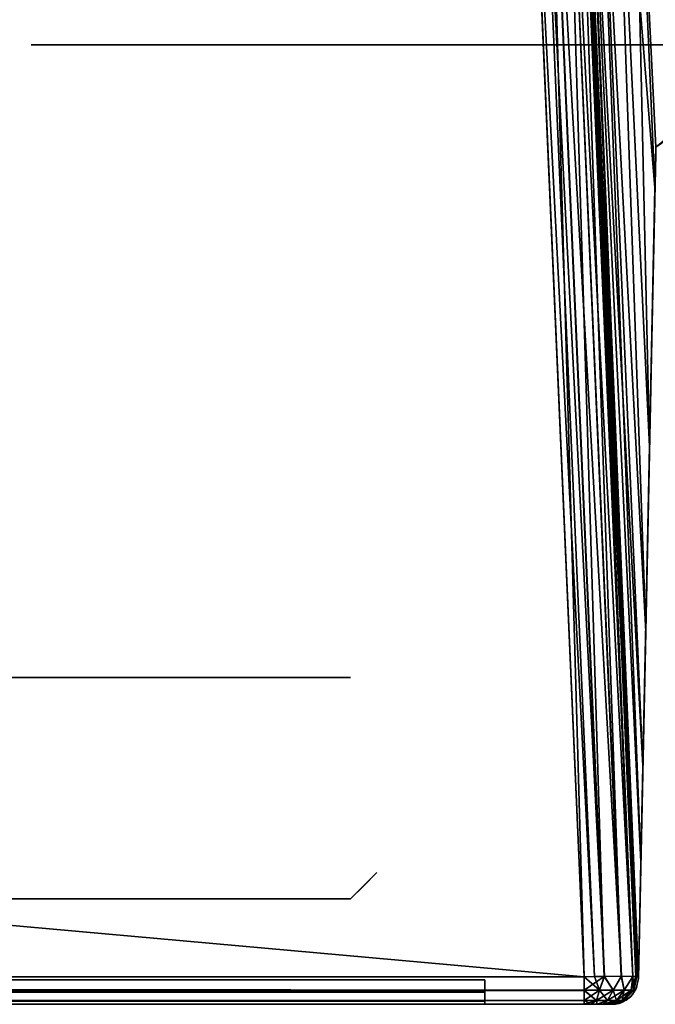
# Model space of a CAD drawing. Header units: millimetres. Extents: x -141 to 250, y -45 to 55.
# Tile 117 of 170: x 129 to 141, y -1 to 18. Entities that reach past the tile are written whole.
import ezdxf

# ---------------------------------------------------------------- set-up
doc = ezdxf.new("R2010")
doc.units = ezdxf.units.MM
doc.header["$LTSCALE"] = 52.148148
for name, color, linetype in [('143', 7, 'CONTINUOUS'), ('147', 7, 'CONTINUOUS'), ('148', 7, 'CONTINUOUS'), ('189', 7, 'CONTINUOUS'), ('190', 7, 'CONTINUOUS'), ('192', 7, 'CONTINUOUS'), ('195', 7, 'CONTINUOUS'), ('196', 7, 'CONTINUOUS'), ('211', 7, 'CONTINUOUS'), ('259', 7, 'CONTINUOUS'), ('260', 7, 'CONTINUOUS'), ('261', 7, 'CONTINUOUS'), ('266', 7, 'CONTINUOUS'), ('267', 7, 'CONTINUOUS'), ('268', 7, 'CONTINUOUS'), ('269', 7, 'CONTINUOUS'), ('270', 7, 'CONTINUOUS'), ('271', 7, 'CONTINUOUS'), ('36', 7, 'CONTINUOUS'), ('43', 7, 'CONTINUOUS'), ('5', 7, 'CONTINUOUS'), ('817', 7, 'CONTINUOUS'), ('818', 7, 'CONTINUOUS'), ('819', 7, 'CONTINUOUS')]:
    doc.layers.add(name, color=color, linetype=linetype)

msp = doc.modelspace()

# ---------------------------------------------------------------- linework, layer by layer
at = {"layer": '143', "linetype": 'Continuous'}
for points in [[(140.211, -1, 140.221), (-140.591, -1, 140.091), (140.228, -1, 140.091), (140.211, -1, 140.221)], [(-140.573, -1, 140.222), (-140.591, -1, 140.091), (140.211, -1, 140.221), (-140.573, -1, 140.222)], [(-140.524, -1, -140.341), (140.228, -1, -140.091), (-140.591, -1, -140.091), (-140.524, -1, -140.341)], [(137.849, -1, -138.847), (-137.849, -1, -138.847), (-140.591, -1, -140.091), (137.849, -1, -138.847)], [(140.228, -1, -140.091), (137.849, -1, -138.847), (-140.591, -1, -140.091), (140.228, -1, -140.091)], [(-140.591, -1, 140.091), (-137.849, -1, 138.847), (140.228, -1, 140.091), (-140.591, -1, 140.091)], [(140.162, -1, 140.341), (-140.573, -1, 140.222), (140.211, -1, 140.221), (140.162, -1, 140.341)], [(-140.523, -1, 140.342), (-140.573, -1, 140.222), (140.162, -1, 140.341), (-140.523, -1, 140.342)], [(-140.342, -1, -140.523), (140.161, -1, -140.342), (-140.524, -1, -140.341), (-140.342, -1, -140.523)], [(140.161, -1, -140.342), (140.211, -1, -140.222), (-140.524, -1, -140.341), (140.161, -1, -140.342)], [(140.211, -1, -140.222), (140.228, -1, -140.091), (-140.524, -1, -140.341), (140.211, -1, -140.222)], [(-140.444, -1, 140.445), (-140.523, -1, 140.342), (140.083, -1, 140.444), (-140.444, -1, 140.445)], [(140.083, -1, 140.444), (-140.523, -1, 140.342), (140.162, -1, 140.341), (140.083, -1, 140.444)], [(139.98, -1, 140.523), (-140.444, -1, 140.445), (140.083, -1, 140.444), (139.98, -1, 140.523)], [(-140.341, -1, 140.524), (-140.444, -1, 140.445), (139.98, -1, 140.523), (-140.341, -1, 140.524)], [(139.978, -1, -140.524), (140.082, -1, -140.445), (-140.342, -1, -140.523), (139.978, -1, -140.524)], [(140.082, -1, -140.445), (140.161, -1, -140.342), (-140.342, -1, -140.523), (140.082, -1, -140.445)], [(-140.091, -1, -140.591), (139.978, -1, -140.524), (-140.342, -1, -140.523), (-140.091, -1, -140.591)], [(139.86, -1, 140.573), (-140.341, -1, 140.524), (139.98, -1, 140.523), (139.86, -1, 140.573)], [(-140.221, -1, 140.574), (-140.341, -1, 140.524), (139.86, -1, 140.573), (-140.221, -1, 140.574)], [(139.729, -1, 140.591), (-140.221, -1, 140.574), (139.86, -1, 140.573), (139.729, -1, 140.591)], [(-140.091, -1, 140.591), (-140.221, -1, 140.574), (139.729, -1, 140.591), (-140.091, -1, 140.591)], [(139.729, -1, -140.591), (139.858, -1, -140.574), (-140.091, -1, -140.591), (139.729, -1, -140.591)], [(139.858, -1, -140.574), (139.978, -1, -140.524), (-140.091, -1, -140.591), (139.858, -1, -140.574)], [(-137.849, -1, 138.847), (137.849, -1, 138.847), (140.228, -1, 140.091), (-137.849, -1, 138.847)], [(138.235, -1, -138.769), (137.849, -1, -138.847), (140.228, -1, -140.091), (138.235, -1, -138.769)], [(137.849, -1, 138.847), (138.23, -1, 138.771), (140.228, -1, 140.091), (137.849, -1, 138.847)], [(138.23, -1, 138.771), (138.553, -1, 138.557), (140.228, -1, 140.091), (138.23, -1, 138.771)], [(138.557, -1, -138.553), (138.235, -1, -138.769), (140.228, -1, -140.091), (138.557, -1, -138.553)], [(138.553, -1, 138.557), (138.769, -1, 138.235), (140.228, -1, 140.091), (138.553, -1, 138.557)], [(138.771, -1, -138.23), (138.557, -1, -138.553), (140.228, -1, -140.091), (138.771, -1, -138.23)], [(138.769, -1, 138.235), (138.847, -1, 137.849), (140.228, -1, 140.091), (138.769, -1, 138.235)], [(138.847, -1, -137.849), (138.771, -1, -138.23), (140.228, -1, -140.091), (138.847, -1, -137.849)], [(140.245, -1, 31.423), (138.847, -1, -137.849), (140.261, -1, 31.4), (140.245, -1, 31.423)], [(140.228, -1, 31.446), (138.847, -1, -137.849), (140.245, -1, 31.423), (140.228, -1, 31.446)], [(138.847, -1, -137.849), (140.228, -1, -31.446), (140.261, -1, 31.4), (138.847, -1, -137.849)], [(140.228, -1, -31.446), (138.847, -1, -137.849), (140.228, -1, -140.091), (140.228, -1, -31.446)], [(138.847, -1, 137.849), (138.847, -1, -137.849), (140.228, -1, 31.446), (138.847, -1, 137.849)], [(140.228, -1, 140.091), (138.847, -1, 137.849), (140.228, -1, 31.446), (140.228, -1, 140.091)], [(140.228, -1, -31.446), (140.245, -1, -31.423), (140.261, -1, 31.4), (140.228, -1, -31.446)], [(140.261, -1, -31.4), (140.261, -1, 31.4), (140.245, -1, -31.423), (140.261, -1, -31.4)]]:
    msp.add_3dface(points, dxfattribs=at)
at = {"layer": '147', "linetype": 'Continuous'}
for points in [[(-140.091, -0.478, 141.09), (139.729, -0.478, 141.09), (-139, 24.522, 139.999), (-140.091, -0.478, 141.09)], [(-139, 24.522, 139.999), (139.729, -0.478, 141.09), (138.637, 24.522, 139.999), (-139, 24.522, 139.999)]]:
    msp.add_3dface(points, dxfattribs=at)
at = {"layer": '148', "linetype": 'Continuous'}
for points in [[(139.729, -0.478, -141.09), (-140.091, -0.478, -141.09), (138.637, 24.522, -139.999), (139.729, -0.478, -141.09)], [(138.637, 24.522, -139.999), (-140.091, -0.478, -141.09), (-139, 24.522, -139.999), (138.637, 24.522, -139.999)]]:
    msp.add_3dface(points, dxfattribs=at)
at = {"layer": '189', "linetype": 'Continuous'}
for points in [[(-137.849, -0.535, -138.348), (-137.849, -0.77, -138.426), (137.849, -0.535, -138.348), (-137.849, -0.535, -138.348)], [(137.849, -0.535, -138.348), (-137.849, -0.77, -138.426), (137.849, -0.77, -138.426), (137.849, -0.535, -138.348)], [(-137.849, -0.77, -138.426), (-137.849, -0.939, -138.607), (137.849, -0.77, -138.426), (-137.849, -0.77, -138.426)], [(137.849, -0.77, -138.426), (-137.849, -0.939, -138.607), (137.849, -0.939, -138.607), (137.849, -0.77, -138.426)], [(-137.849, -1, -138.847), (137.849, -1, -138.847), (137.849, -0.939, -138.607), (-137.849, -1, -138.847)], [(-137.849, -0.939, -138.607), (-137.849, -1, -138.847), (137.849, -0.939, -138.607), (-137.849, -0.939, -138.607)]]:
    msp.add_3dface(points, dxfattribs=at)
at = {"layer": '190', "linetype": 'Continuous'}
for points in [[(137.849, -0.535, 138.348), (137.849, -0.77, 138.426), (-137.849, -0.535, 138.348), (137.849, -0.535, 138.348)], [(-137.849, -0.535, 138.348), (137.849, -0.77, 138.426), (-137.849, -0.77, 138.426), (-137.849, -0.535, 138.348)], [(137.849, -0.77, 138.426), (137.849, -0.939, 138.607), (-137.849, -0.77, 138.426), (137.849, -0.77, 138.426)], [(-137.849, -0.77, 138.426), (137.849, -0.939, 138.607), (-137.849, -0.939, 138.607), (-137.849, -0.77, 138.426)], [(137.849, -0.939, 138.607), (137.849, -1, 138.847), (-137.849, -0.939, 138.607), (137.849, -0.939, 138.607)], [(137.849, -1, 138.847), (-137.849, -1, 138.847), (-137.849, -0.939, 138.607), (137.849, -1, 138.847)]]:
    msp.add_3dface(points, dxfattribs=at)
at = {"layer": '192', "linetype": 'Continuous'}
for points in [[(139.729, -0.737, -141.031), (-140.091, -0.478, -141.09), (139.729, -0.732, -141.034), (139.729, -0.737, -141.031)], [(-140.091, -0.478, -141.09), (139.729, -0.737, -141.031), (-140.091, -0.737, -141.031), (-140.091, -0.478, -141.09)], [(-140.091, -0.478, -141.09), (139.729, -0.478, -141.09), (139.729, -0.732, -141.034), (-140.091, -0.478, -141.09)], [(139.729, -0.928, -140.85), (139.729, -0.929, -140.847), (-140.091, -0.737, -141.031), (139.729, -0.928, -140.85)], [(-140.091, -0.737, -141.031), (139.729, -0.929, -140.847), (-140.091, -0.929, -140.847), (-140.091, -0.737, -141.031)], [(139.729, -0.737, -141.031), (139.729, -0.928, -140.85), (-140.091, -0.737, -141.031), (139.729, -0.737, -141.031)], [(139.729, -0.929, -140.847), (139.729, -1, -140.591), (-140.091, -0.929, -140.847), (139.729, -0.929, -140.847)], [(139.729, -1, -140.591), (-140.091, -1, -140.591), (-140.091, -0.929, -140.847), (139.729, -1, -140.591)]]:
    msp.add_3dface(points, dxfattribs=at)
at = {"layer": '195', "linetype": 'Continuous'}
for points in [[(139.729, -0.478, 141.09), (-140.091, -0.478, 141.09), (-140.091, -0.732, 141.034), (139.729, -0.478, 141.09)], [(139.729, -0.478, 141.09), (-140.091, -0.732, 141.034), (139.729, -0.732, 141.034), (139.729, -0.478, 141.09)], [(139.729, -0.732, 141.034), (-140.091, -0.737, 141.031), (139.729, -0.737, 141.031), (139.729, -0.732, 141.034)], [(-140.091, -0.732, 141.034), (-140.091, -0.737, 141.031), (139.729, -0.732, 141.034), (-140.091, -0.732, 141.034)], [(139.729, -0.737, 141.031), (-140.091, -0.928, 140.85), (139.729, -0.928, 140.85), (139.729, -0.737, 141.031)], [(-140.091, -0.737, 141.031), (-140.091, -0.928, 140.85), (139.729, -0.737, 141.031), (-140.091, -0.737, 141.031)], [(139.729, -0.928, 140.85), (-140.091, -0.929, 140.847), (139.729, -0.929, 140.847), (139.729, -0.928, 140.85)], [(-140.091, -0.928, 140.85), (-140.091, -0.929, 140.847), (139.729, -0.928, 140.85), (-140.091, -0.928, 140.85)], [(-140.091, -0.929, 140.847), (-140.091, -1, 140.591), (139.729, -0.929, 140.847), (-140.091, -0.929, 140.847)], [(-140.091, -1, 140.591), (139.729, -1, 140.591), (139.729, -0.929, 140.847), (-140.091, -1, 140.591)]]:
    msp.add_3dface(points, dxfattribs=at)
at = {"layer": '196', "linetype": 'Continuous'}
for points in [[(141.074, 14.484, -30.014), (141.088, 15.129, -29.962), (140.972, 9.582, -30.193), (141.074, 14.484, -30.014)], [(141.088, 15.129, -29.962), (141.086, 15.035, -29.87), (140.972, 9.582, -30.193), (141.088, 15.129, -29.962)], [(141.074, 14.484, -30.014), (141.091, 15.257, -29.993), (141.088, 15.129, -29.962), (141.074, 14.484, -30.014)], [(141.091, 15.257, 29.993), (141.074, 14.484, 30.014), (141.088, 15.129, 29.962), (141.091, 15.257, 29.993)], [(141.074, 14.484, 30.014), (141.086, 15.035, 29.87), (141.088, 15.129, 29.962), (141.074, 14.484, 30.014)], [(141.085, 15, 29.743), (141.074, 14.484, 30.014), (140.76, -0.51, -31.155), (141.085, 15, 29.743)], [(140.761, -0.483, -31.151), (141.085, 15, 29.743), (140.76, -0.51, -31.155), (140.761, -0.483, -31.151)], [(140.807, 1.701, -30.784), (141.085, 15, 29.743), (140.761, -0.483, -31.151), (140.807, 1.701, -30.784)], [(140.845, 3.526, -30.594), (141.085, 15, 29.743), (140.807, 1.701, -30.784), (140.845, 3.526, -30.594)], [(140.898, 6.064, -30.395), (141.085, 15, 29.743), (140.845, 3.526, -30.594), (140.898, 6.064, -30.395)], [(141.086, 15.035, -29.87), (141.085, 15, -29.743), (140.898, 6.064, -30.395), (141.086, 15.035, -29.87)], [(140.972, 9.582, -30.193), (141.086, 15.035, -29.87), (140.898, 6.064, -30.395), (140.972, 9.582, -30.193)], [(141.085, 15, -29.743), (141.085, 15, 29.743), (140.898, 6.064, -30.395), (141.085, 15, -29.743)], [(141.074, 14.484, 30.014), (141.085, 15, 29.743), (141.086, 15.035, 29.87), (141.074, 14.484, 30.014)], [(140.76, -0.51, -31.155), (141.074, 14.484, 30.014), (140.972, 9.582, 30.193), (140.76, -0.51, -31.155)], [(140.898, 6.064, 30.395), (140.76, -0.51, -31.155), (140.972, 9.582, 30.193), (140.898, 6.064, 30.395)], [(140.845, 3.526, 30.594), (140.76, -0.51, -31.155), (140.898, 6.064, 30.395), (140.845, 3.526, 30.594)], [(140.807, 1.701, 30.784), (140.76, -0.51, -31.155), (140.845, 3.526, 30.594), (140.807, 1.701, 30.784)], [(140.761, -0.483, 31.151), (140.76, -0.51, -31.155), (140.807, 1.701, 30.784), (140.761, -0.483, 31.151)], [(140.761, -0.497, 31.154), (140.76, -0.51, -31.155), (140.761, -0.483, 31.151), (140.761, -0.497, 31.154)], [(140.761, -0.497, -31.154), (140.761, -0.483, -31.151), (140.76, -0.51, -31.155), (140.761, -0.497, -31.154)], [(140.76, -0.51, 31.155), (140.76, -0.51, -31.155), (140.761, -0.497, 31.154), (140.76, -0.51, 31.155)]]:
    msp.add_3dface(points, dxfattribs=at)
at = {"layer": '211', "linetype": 'Continuous'}
for points in [[(140.73, -0.671, -31.174), (140.76, -0.51, -31.155), (140.719, -0.7, 31.179), (140.73, -0.671, -31.174)], [(140.76, -0.51, -31.155), (140.76, -0.51, 31.155), (140.719, -0.7, 31.179), (140.76, -0.51, -31.155)], [(140.607, -0.861, 31.221), (140.649, -0.815, -31.206), (140.719, -0.7, 31.179), (140.607, -0.861, 31.221)], [(140.649, -0.815, -31.206), (140.73, -0.671, -31.174), (140.719, -0.7, 31.179), (140.649, -0.815, -31.206)], [(140.393, -0.982, -31.306), (140.526, -0.924, -31.251), (140.446, -0.964, 31.282), (140.393, -0.982, -31.306)], [(140.446, -0.964, 31.282), (140.526, -0.924, -31.251), (140.607, -0.861, 31.221), (140.446, -0.964, 31.282)], [(140.526, -0.924, -31.251), (140.649, -0.815, -31.206), (140.607, -0.861, 31.221), (140.526, -0.924, -31.251)], [(140.261, -1, 31.4), (140.307, -0.998, -31.356), (140.322, -0.996, 31.345), (140.261, -1, 31.4)], [(140.261, -1, 31.4), (140.261, -1, -31.4), (140.307, -0.998, -31.356), (140.261, -1, 31.4)], [(140.307, -0.998, -31.356), (140.393, -0.982, -31.306), (140.322, -0.996, 31.345), (140.307, -0.998, -31.356)], [(140.322, -0.996, 31.345), (140.393, -0.982, -31.306), (140.446, -0.964, 31.282), (140.322, -0.996, 31.345)]]:
    msp.add_3dface(points, dxfattribs=at)
at = {"layer": '259', "linetype": 'Continuous'}
for points in [[(139.636, 24.522, 139), (140.728, -0.478, 31.405), (139.636, 24.522, 30.75), (139.636, 24.522, 139)], [(140.728, -0.478, 140.091), (140.728, -0.478, 31.405), (139.636, 24.522, 139), (140.728, -0.478, 140.091)], [(140.728, -0.478, -140.091), (139.636, 24.522, -139), (140.728, -0.478, -31.405), (140.728, -0.478, -140.091)], [(139.636, 24.522, -139), (139.636, 24.522, -30.75), (140.728, -0.478, -31.405), (139.636, 24.522, -139)]]:
    msp.add_3dface(points, dxfattribs=at)
at = {"layer": '260', "linetype": 'Continuous'}
for points in [[(138.637, 24.522, 139.999), (139.927, -0.474, 141.07), (138.836, 24.526, 139.979), (138.637, 24.522, 139.999)], [(138.637, 24.522, 139.999), (139.729, -0.478, 141.09), (139.927, -0.474, 141.07), (138.637, 24.522, 139.999)], [(138.836, 24.526, 139.979), (140.113, -0.471, 141.013), (139.022, 24.529, 139.921), (138.836, 24.526, 139.979)], [(139.927, -0.474, 141.07), (140.113, -0.471, 141.013), (138.836, 24.526, 139.979), (139.927, -0.474, 141.07)], [(139.022, 24.529, 139.921), (140.436, -0.469, 140.796), (139.345, 24.531, 139.705), (139.022, 24.529, 139.921)], [(140.113, -0.471, 141.013), (140.436, -0.469, 140.796), (139.022, 24.529, 139.921), (140.113, -0.471, 141.013)], [(139.345, 24.531, 139.705), (140.652, -0.472, 140.473), (139.56, 24.528, 139.381), (139.345, 24.531, 139.705)], [(140.436, -0.469, 140.796), (140.652, -0.472, 140.473), (139.345, 24.531, 139.705), (140.436, -0.469, 140.796)], [(140.652, -0.472, 140.473), (140.728, -0.478, 140.091), (139.56, 24.528, 139.381), (140.652, -0.472, 140.473)], [(140.728, -0.478, 140.091), (139.636, 24.522, 139), (139.56, 24.528, 139.381), (140.728, -0.478, 140.091)]]:
    msp.add_3dface(points, dxfattribs=at)
at = {"layer": '261', "linetype": 'Continuous'}
for points in [[(139.729, -0.478, -141.09), (138.637, 24.522, -139.999), (139.019, 24.528, -139.923), (139.729, -0.478, -141.09)], [(139.342, 24.531, -139.707), (140.111, -0.472, -141.014), (139.019, 24.528, -139.923), (139.342, 24.531, -139.707)], [(140.111, -0.472, -141.014), (139.729, -0.478, -141.09), (139.019, 24.528, -139.923), (140.111, -0.472, -141.014)], [(139.559, 24.529, -139.385), (140.434, -0.469, -140.798), (139.342, 24.531, -139.707), (139.559, 24.529, -139.385)], [(140.434, -0.469, -140.798), (140.111, -0.472, -141.014), (139.342, 24.531, -139.707), (140.434, -0.469, -140.798)], [(139.616, 24.526, -139.198), (140.651, -0.471, -140.476), (139.559, 24.529, -139.385), (139.616, 24.526, -139.198)], [(140.651, -0.471, -140.476), (140.434, -0.469, -140.798), (139.559, 24.529, -139.385), (140.651, -0.471, -140.476)], [(140.708, -0.474, -140.289), (140.651, -0.471, -140.476), (139.616, 24.526, -139.198), (140.708, -0.474, -140.289)], [(139.636, 24.522, -139), (140.708, -0.474, -140.289), (139.616, 24.526, -139.198), (139.636, 24.522, -139)], [(139.636, 24.522, -139), (140.728, -0.478, -140.091), (140.708, -0.474, -140.289), (139.636, 24.522, -139)]]:
    msp.add_3dface(points, dxfattribs=at)
at = {"layer": '266', "linetype": 'Continuous'}
for points in [[(140.728, -0.478, -140.091), (140.728, -0.478, -31.405), (140.668, -0.737, -31.425), (140.728, -0.478, -140.091)], [(140.671, -0.732, -140.091), (140.728, -0.478, -140.091), (140.668, -0.737, -31.425), (140.671, -0.732, -140.091)], [(140.485, -0.929, -31.44), (140.487, -0.928, -140.091), (140.668, -0.737, -31.425), (140.485, -0.929, -31.44)], [(140.487, -0.928, -140.091), (140.669, -0.737, -140.091), (140.668, -0.737, -31.425), (140.487, -0.928, -140.091)], [(140.669, -0.737, -140.091), (140.671, -0.732, -140.091), (140.668, -0.737, -31.425), (140.669, -0.737, -140.091)], [(140.228, -1, -31.446), (140.485, -0.929, -140.091), (140.485, -0.929, -31.44), (140.228, -1, -31.446)], [(140.228, -1, -31.446), (140.228, -1, -140.091), (140.485, -0.929, -140.091), (140.228, -1, -31.446)], [(140.485, -0.929, -140.091), (140.487, -0.928, -140.091), (140.485, -0.929, -31.44), (140.485, -0.929, -140.091)]]:
    msp.add_3dface(points, dxfattribs=at)
at = {"layer": '267', "linetype": 'Continuous'}
for points in [[(139.729, -0.732, -141.034), (140.111, -0.472, -141.014), (140.02, -0.732, -140.988), (139.729, -0.732, -141.034)], [(139.729, -0.732, -141.034), (139.729, -0.478, -141.09), (140.111, -0.472, -141.014), (139.729, -0.732, -141.034)], [(140.111, -0.472, -141.014), (140.283, -0.732, -140.854), (140.02, -0.732, -140.988), (140.111, -0.472, -141.014)], [(140.111, -0.472, -141.014), (140.434, -0.469, -140.798), (140.283, -0.732, -140.854), (140.111, -0.472, -141.014)], [(140.434, -0.469, -140.798), (140.492, -0.732, -140.645), (140.283, -0.732, -140.854), (140.434, -0.469, -140.798)], [(140.434, -0.469, -140.798), (140.651, -0.471, -140.476), (140.492, -0.732, -140.645), (140.434, -0.469, -140.798)], [(140.651, -0.471, -140.476), (140.625, -0.732, -140.382), (140.492, -0.732, -140.645), (140.651, -0.471, -140.476)], [(140.651, -0.471, -140.476), (140.708, -0.474, -140.289), (140.625, -0.732, -140.382), (140.651, -0.471, -140.476)], [(140.708, -0.474, -140.289), (140.728, -0.478, -140.091), (140.625, -0.732, -140.382), (140.708, -0.474, -140.289)], [(140.728, -0.478, -140.091), (140.671, -0.732, -140.091), (140.625, -0.732, -140.382), (140.728, -0.478, -140.091)], [(139.729, -0.928, -140.85), (139.729, -0.737, -141.031), (140.02, -0.732, -140.988), (139.729, -0.928, -140.85)], [(139.963, -0.928, -140.813), (139.729, -0.928, -140.85), (140.02, -0.732, -140.988), (139.963, -0.928, -140.813)], [(139.729, -0.737, -141.031), (139.729, -0.732, -141.034), (140.02, -0.732, -140.988), (139.729, -0.737, -141.031)], [(140.283, -0.732, -140.854), (139.963, -0.928, -140.813), (140.02, -0.732, -140.988), (140.283, -0.732, -140.854)], [(140.175, -0.928, -140.705), (139.963, -0.928, -140.813), (140.283, -0.732, -140.854), (140.175, -0.928, -140.705)], [(140.492, -0.732, -140.645), (140.175, -0.928, -140.705), (140.283, -0.732, -140.854), (140.492, -0.732, -140.645)], [(140.342, -0.928, -140.537), (140.175, -0.928, -140.705), (140.492, -0.732, -140.645), (140.342, -0.928, -140.537)], [(140.45, -0.928, -140.326), (140.342, -0.928, -140.537), (140.625, -0.732, -140.382), (140.45, -0.928, -140.326)], [(140.625, -0.732, -140.382), (140.342, -0.928, -140.537), (140.492, -0.732, -140.645), (140.625, -0.732, -140.382)], [(140.671, -0.732, -140.091), (140.669, -0.737, -140.091), (140.45, -0.928, -140.326), (140.671, -0.732, -140.091)], [(140.671, -0.732, -140.091), (140.45, -0.928, -140.326), (140.625, -0.732, -140.382), (140.671, -0.732, -140.091)], [(140.669, -0.737, -140.091), (140.487, -0.928, -140.091), (140.45, -0.928, -140.326), (140.669, -0.737, -140.091)], [(139.729, -0.929, -140.847), (139.729, -0.928, -140.85), (139.963, -0.928, -140.813), (139.729, -0.929, -140.847)], [(139.858, -1, -140.574), (139.729, -1, -140.591), (139.963, -0.928, -140.813), (139.858, -1, -140.574)], [(139.729, -1, -140.591), (139.729, -0.929, -140.847), (139.963, -0.928, -140.813), (139.729, -1, -140.591)], [(139.978, -1, -140.524), (139.858, -1, -140.574), (139.963, -0.928, -140.813), (139.978, -1, -140.524)], [(140.175, -0.928, -140.705), (139.978, -1, -140.524), (139.963, -0.928, -140.813), (140.175, -0.928, -140.705)], [(140.082, -1, -140.445), (139.978, -1, -140.524), (140.175, -0.928, -140.705), (140.082, -1, -140.445)], [(140.161, -1, -140.342), (140.082, -1, -140.445), (140.342, -0.928, -140.537), (140.161, -1, -140.342)], [(140.342, -0.928, -140.537), (140.082, -1, -140.445), (140.175, -0.928, -140.705), (140.342, -0.928, -140.537)], [(140.211, -1, -140.222), (140.161, -1, -140.342), (140.45, -0.928, -140.326), (140.211, -1, -140.222)], [(140.45, -0.928, -140.326), (140.161, -1, -140.342), (140.342, -0.928, -140.537), (140.45, -0.928, -140.326)], [(140.211, -1, -140.222), (140.487, -0.928, -140.091), (140.485, -0.929, -140.091), (140.211, -1, -140.222)], [(140.487, -0.928, -140.091), (140.211, -1, -140.222), (140.45, -0.928, -140.326), (140.487, -0.928, -140.091)], [(140.228, -1, -140.091), (140.211, -1, -140.222), (140.485, -0.929, -140.091), (140.228, -1, -140.091)]]:
    msp.add_3dface(points, dxfattribs=at)
at = {"layer": '268', "linetype": 'Continuous'}
for points in [[(139.927, -0.474, 141.07), (139.729, -0.478, 141.09), (140.02, -0.732, 140.988), (139.927, -0.474, 141.07)], [(139.729, -0.478, 141.09), (139.729, -0.732, 141.034), (140.02, -0.732, 140.988), (139.729, -0.478, 141.09)], [(140.113, -0.471, 141.013), (139.927, -0.474, 141.07), (140.02, -0.732, 140.988), (140.113, -0.471, 141.013)], [(140.113, -0.471, 141.013), (140.02, -0.732, 140.988), (140.283, -0.732, 140.854), (140.113, -0.471, 141.013)], [(140.436, -0.469, 140.796), (140.113, -0.471, 141.013), (140.283, -0.732, 140.854), (140.436, -0.469, 140.796)], [(140.436, -0.469, 140.796), (140.283, -0.732, 140.854), (140.492, -0.732, 140.645), (140.436, -0.469, 140.796)], [(140.652, -0.472, 140.473), (140.436, -0.469, 140.796), (140.492, -0.732, 140.645), (140.652, -0.472, 140.473)], [(140.652, -0.472, 140.473), (140.492, -0.732, 140.645), (140.625, -0.732, 140.382), (140.652, -0.472, 140.473)], [(140.652, -0.472, 140.473), (140.625, -0.732, 140.382), (140.671, -0.732, 140.091), (140.652, -0.472, 140.473)], [(140.728, -0.478, 140.091), (140.652, -0.472, 140.473), (140.671, -0.732, 140.091), (140.728, -0.478, 140.091)], [(139.729, -0.732, 141.034), (139.729, -0.737, 141.031), (139.963, -0.928, 140.813), (139.729, -0.732, 141.034)], [(139.729, -0.732, 141.034), (139.963, -0.928, 140.813), (140.02, -0.732, 140.988), (139.729, -0.732, 141.034)], [(139.729, -0.737, 141.031), (139.729, -0.928, 140.85), (139.963, -0.928, 140.813), (139.729, -0.737, 141.031)], [(139.963, -0.928, 140.813), (140.175, -0.928, 140.705), (140.02, -0.732, 140.988), (139.963, -0.928, 140.813)], [(140.02, -0.732, 140.988), (140.175, -0.928, 140.705), (140.283, -0.732, 140.854), (140.02, -0.732, 140.988)], [(140.175, -0.928, 140.705), (140.342, -0.928, 140.537), (140.283, -0.732, 140.854), (140.175, -0.928, 140.705)], [(140.283, -0.732, 140.854), (140.342, -0.928, 140.537), (140.492, -0.732, 140.645), (140.283, -0.732, 140.854)], [(140.342, -0.928, 140.537), (140.45, -0.928, 140.326), (140.492, -0.732, 140.645), (140.342, -0.928, 140.537)], [(140.45, -0.928, 140.326), (140.487, -0.928, 140.091), (140.625, -0.732, 140.382), (140.45, -0.928, 140.326)], [(140.492, -0.732, 140.645), (140.45, -0.928, 140.326), (140.625, -0.732, 140.382), (140.492, -0.732, 140.645)], [(140.625, -0.732, 140.382), (140.487, -0.928, 140.091), (140.669, -0.737, 140.091), (140.625, -0.732, 140.382)], [(140.671, -0.732, 140.091), (140.625, -0.732, 140.382), (140.669, -0.737, 140.091), (140.671, -0.732, 140.091)], [(139.86, -1, 140.573), (139.729, -0.928, 140.85), (139.729, -0.929, 140.847), (139.86, -1, 140.573)], [(139.729, -0.928, 140.85), (139.86, -1, 140.573), (139.963, -0.928, 140.813), (139.729, -0.928, 140.85)], [(139.729, -1, 140.591), (139.86, -1, 140.573), (139.729, -0.929, 140.847), (139.729, -1, 140.591)], [(139.86, -1, 140.573), (139.98, -1, 140.523), (139.963, -0.928, 140.813), (139.86, -1, 140.573)], [(139.963, -0.928, 140.813), (139.98, -1, 140.523), (140.175, -0.928, 140.705), (139.963, -0.928, 140.813)], [(139.98, -1, 140.523), (140.083, -1, 140.444), (140.175, -0.928, 140.705), (139.98, -1, 140.523)], [(140.083, -1, 140.444), (140.162, -1, 140.341), (140.342, -0.928, 140.537), (140.083, -1, 140.444)], [(140.175, -0.928, 140.705), (140.083, -1, 140.444), (140.342, -0.928, 140.537), (140.175, -0.928, 140.705)], [(140.162, -1, 140.341), (140.211, -1, 140.221), (140.45, -0.928, 140.326), (140.162, -1, 140.341)], [(140.342, -0.928, 140.537), (140.162, -1, 140.341), (140.45, -0.928, 140.326), (140.342, -0.928, 140.537)], [(140.211, -1, 140.221), (140.228, -1, 140.091), (140.45, -0.928, 140.326), (140.211, -1, 140.221)], [(140.45, -0.928, 140.326), (140.228, -1, 140.091), (140.485, -0.929, 140.091), (140.45, -0.928, 140.326)], [(140.487, -0.928, 140.091), (140.45, -0.928, 140.326), (140.485, -0.929, 140.091), (140.487, -0.928, 140.091)]]:
    msp.add_3dface(points, dxfattribs=at)
at = {"layer": '269', "linetype": 'Continuous'}
for points in [[(140.728, -0.478, 31.405), (140.669, -0.737, 140.091), (140.668, -0.737, 31.425), (140.728, -0.478, 31.405)], [(140.728, -0.478, 31.405), (140.671, -0.732, 140.091), (140.669, -0.737, 140.091), (140.728, -0.478, 31.405)], [(140.728, -0.478, 31.405), (140.728, -0.478, 140.091), (140.671, -0.732, 140.091), (140.728, -0.478, 31.405)], [(140.487, -0.928, 140.091), (140.485, -0.929, 140.091), (140.668, -0.737, 31.425), (140.487, -0.928, 140.091)], [(140.668, -0.737, 31.425), (140.485, -0.929, 140.091), (140.485, -0.929, 31.44), (140.668, -0.737, 31.425)], [(140.669, -0.737, 140.091), (140.487, -0.928, 140.091), (140.668, -0.737, 31.425), (140.669, -0.737, 140.091)], [(140.228, -1, 140.091), (140.228, -1, 31.446), (140.485, -0.929, 31.44), (140.228, -1, 140.091)], [(140.485, -0.929, 140.091), (140.228, -1, 140.091), (140.485, -0.929, 31.44), (140.485, -0.929, 140.091)]]:
    msp.add_3dface(points, dxfattribs=at)
at = {"layer": '270', "linetype": 'Continuous'}
for points in [[(140.728, -0.478, -31.405), (139.636, 24.522, -30.75), (139.713, 24.515, -30.368), (140.728, -0.478, -31.405)], [(139.929, 24.516, -30.043), (140.807, 1.701, -30.784), (139.713, 24.515, -30.368), (139.929, 24.516, -30.043)], [(140.807, 1.701, -30.784), (140.761, -0.483, -31.151), (139.713, 24.515, -30.368), (140.807, 1.701, -30.784)], [(140.728, -0.478, -31.405), (139.713, 24.515, -30.368), (140.736, -0.481, -31.277), (140.728, -0.478, -31.405)], [(139.713, 24.515, -30.368), (140.761, -0.483, -31.151), (140.736, -0.481, -31.277), (139.713, 24.515, -30.368)], [(140.253, 24.525, -29.827), (140.898, 6.064, -30.395), (139.929, 24.516, -30.043), (140.253, 24.525, -29.827)], [(140.898, 6.064, -30.395), (140.845, 3.526, -30.594), (139.929, 24.516, -30.043), (140.898, 6.064, -30.395)], [(140.845, 3.526, -30.594), (140.807, 1.701, -30.784), (139.929, 24.516, -30.043), (140.845, 3.526, -30.594)], [(140.635, 24.539, -29.75), (140.972, 9.582, -30.193), (140.253, 24.525, -29.827), (140.635, 24.539, -29.75)], [(140.972, 9.582, -30.193), (140.898, 6.064, -30.395), (140.253, 24.525, -29.827), (140.972, 9.582, -30.193)], [(140.635, 24.539, -29.75), (141.074, 14.484, -30.014), (140.972, 9.582, -30.193), (140.635, 24.539, -29.75)]]:
    msp.add_3dface(points, dxfattribs=at)
at = {"layer": '271', "linetype": 'Continuous'}
for points in [[(139.636, 24.522, 30.75), (140.761, -0.483, 31.151), (139.713, 24.515, 30.368), (139.636, 24.522, 30.75)], [(140.761, -0.483, 31.151), (139.636, 24.522, 30.75), (140.736, -0.481, 31.277), (140.761, -0.483, 31.151)], [(139.636, 24.522, 30.75), (140.728, -0.478, 31.405), (140.736, -0.481, 31.277), (139.636, 24.522, 30.75)], [(139.713, 24.515, 30.368), (140.845, 3.526, 30.594), (139.929, 24.516, 30.043), (139.713, 24.515, 30.368)], [(140.761, -0.483, 31.151), (140.807, 1.701, 30.784), (139.713, 24.515, 30.368), (140.761, -0.483, 31.151)], [(140.807, 1.701, 30.784), (140.845, 3.526, 30.594), (139.713, 24.515, 30.368), (140.807, 1.701, 30.784)], [(139.929, 24.516, 30.043), (140.898, 6.064, 30.395), (140.253, 24.525, 29.827), (139.929, 24.516, 30.043)], [(140.845, 3.526, 30.594), (140.898, 6.064, 30.395), (139.929, 24.516, 30.043), (140.845, 3.526, 30.594)], [(141.074, 14.484, 30.014), (140.635, 24.539, 29.75), (140.253, 24.525, 29.827), (141.074, 14.484, 30.014)], [(140.898, 6.064, 30.395), (140.972, 9.582, 30.193), (140.253, 24.525, 29.827), (140.898, 6.064, 30.395)], [(140.972, 9.582, 30.193), (141.074, 14.484, 30.014), (140.253, 24.525, 29.827), (140.972, 9.582, 30.193)]]:
    msp.add_3dface(points, dxfattribs=at)
at = {"layer": '36', "linetype": 'Continuous'}
for points in [[(140.635, 24.539, 29.75), (141.091, 15.257, 29.993), (174.679, 38.911, 29.374), (140.635, 24.539, 29.75)], [(141.074, 14.484, 30.014), (141.091, 15.257, 29.993), (140.635, 24.539, 29.75), (141.074, 14.484, 30.014)]]:
    msp.add_3dface(points, dxfattribs=at)
at = {"layer": '43', "linetype": 'Continuous'}
for points in [[(141.091, 15.257, -29.993), (140.635, 24.539, -29.75), (174.976, 42.822, -29.271), (141.091, 15.257, -29.993)], [(141.074, 14.484, -30.014), (140.635, 24.539, -29.75), (141.091, 15.257, -29.993), (141.074, 14.484, -30.014)]]:
    msp.add_3dface(points, dxfattribs=at)
at = {"layer": '5', "linetype": 'Continuous'}
for points in [[(129.238, 17.2, -22.639), (129.616, 17.2, 22.724), (129.612, 17.2, -22.722), (129.238, 17.2, -22.639)], [(129.238, 17.2, 22.639), (129.616, 17.2, 22.724), (129.238, 17.2, -22.639), (129.238, 17.2, 22.639)], [(129.612, 17.2, -22.722), (129.616, 17.2, 22.724), (129.926, 17.2, -22.939), (129.612, 17.2, -22.722)], [(129.616, 17.2, 22.724), (129.929, 17.2, 22.942), (129.926, 17.2, -22.939), (129.616, 17.2, 22.724)], [(129.926, 17.2, -22.939), (129.929, 17.2, 22.942), (130.136, 17.2, -23.258), (129.926, 17.2, -22.939)], [(129.929, 17.2, 22.942), (130.138, 17.2, 23.262), (130.136, 17.2, -23.258), (129.929, 17.2, 22.942)], [(130.138, 17.2, 23.262), (130.211, 17.2, 23.638), (130.136, 17.2, -23.258), (130.138, 17.2, 23.262)], [(130.136, 17.2, -23.258), (130.211, 17.2, 23.638), (130.211, 17.2, -23.638), (130.136, 17.2, -23.258)], [(147.449, 17.2, -7.438), (148.042, 17.2, -7.042), (130.211, 17.2, -25.639), (147.449, 17.2, -7.438)], [(130.211, 17.2, -25.639), (148.042, 17.2, -7.042), (172.37, 17.2, -22.9), (130.211, 17.2, -25.639)], [(146.75, 17.2, -7.577), (147.449, 17.2, -7.438), (130.211, 17.2, -25.639), (146.75, 17.2, -7.577)], [(146.051, 17.2, -7.438), (146.75, 17.2, -7.577), (130.211, 17.2, -25.639), (146.051, 17.2, -7.438)], [(145.458, 17.2, -7.042), (146.051, 17.2, -7.438), (130.211, 17.2, -25.639), (145.458, 17.2, -7.042)], [(144.923, 17.2, 5.75), (144.923, 17.2, -5.75), (130.211, 17.2, -25.639), (144.923, 17.2, 5.75)], [(144.923, 17.2, -5.75), (145.062, 17.2, -6.449), (130.211, 17.2, -25.639), (144.923, 17.2, -5.75)], [(145.062, 17.2, 6.449), (144.923, 17.2, 5.75), (130.211, 17.2, -25.639), (145.062, 17.2, 6.449)], [(145.458, 17.2, 7.042), (145.062, 17.2, 6.449), (130.211, 17.2, 23.638), (145.458, 17.2, 7.042)], [(130.211, 17.2, 23.638), (145.062, 17.2, 6.449), (130.211, 17.2, -23.638), (130.211, 17.2, 23.638)], [(130.211, 17.2, -23.638), (145.062, 17.2, 6.449), (130.211, 17.2, -25.639), (130.211, 17.2, -23.638)], [(145.458, 17.2, 7.042), (130.211, 17.2, 23.638), (172.37, 17.2, 25.639), (145.458, 17.2, 7.042)], [(145.062, 17.2, -6.449), (145.458, 17.2, -7.042), (130.211, 17.2, -25.639), (145.062, 17.2, -6.449)], [(172.37, 17.2, 25.639), (130.211, 17.2, 23.638), (130.211, 17.2, 25.639), (172.37, 17.2, 25.639)], [(172.37, 17.2, -25.639), (130.211, 17.2, -25.639), (172.37, 17.2, -22.9), (172.37, 17.2, -25.639)]]:
    msp.add_3dface(points, dxfattribs=at)
at = {"layer": '817', "color": 250, "linetype": 'Continuous', "true_color": 0x1c1c1c}
for points in [[(135.3, 1, 135.3), (-135.3, 1, -135.3), (135.3, 1, -135.3), (135.3, 1, 135.3)], [(-135.3, 1, 135.3), (-135.3, 1, -135.3), (135.3, 1, 135.3), (-135.3, 1, 135.3)]]:
    msp.add_3dface(points, dxfattribs=at)
at = {"layer": '818', "color": 18, "linetype": 'Continuous', "true_color": 0x000000}
for points in [[(135.3, 5.2, 135.3), (-112.8, 5.2, 112.8), (-135.3, 5.2, 135.3), (135.3, 5.2, 135.3)], [(112.8, 5.2, -112.8), (135.3, 5.2, -135.3), (-135.3, 5.2, -135.3), (112.8, 5.2, -112.8)], [(112.8, 5.2, 112.8), (-112.8, 5.2, 112.8), (135.3, 5.2, 135.3), (112.8, 5.2, 112.8)], [(112.8, 5.2, 42.8), (112.8, 5.2, 112.8), (135.3, 5.2, 135.3), (112.8, 5.2, 42.8)], [(112.8, 5.2, -42.8), (112.8, 5.2, 42.8), (135.3, 5.2, 135.3), (112.8, 5.2, -42.8)], [(121.794, 5.2, 8.813), (112.8, 5.2, -42.8), (135.3, 5.2, 135.3), (121.794, 5.2, 8.813)], [(112.8, 5.2, -112.8), (125.794, 5.2, -13.495), (135.3, 5.2, -135.3), (112.8, 5.2, -112.8)], [(122.926, 5.2, 10.594), (121.794, 5.2, 8.813), (135.3, 5.2, 135.3), (122.926, 5.2, 10.594)], [(123.038, 5.2, 11.151), (122.926, 5.2, 10.594), (135.3, 5.2, 135.3), (123.038, 5.2, 11.151)], [(123.355, 5.2, 11.622), (123.038, 5.2, 11.151), (135.3, 5.2, 135.3), (123.355, 5.2, 11.622)], [(123.826, 5.2, 11.934), (123.355, 5.2, 11.622), (135.3, 5.2, 135.3), (123.826, 5.2, 11.934)], [(124.374, 5.2, 12.042), (123.826, 5.2, 11.934), (135.3, 5.2, 135.3), (124.374, 5.2, 12.042)], [(124.563, 5.2, 12.89), (124.374, 5.2, 12.042), (135.3, 5.2, 135.3), (124.563, 5.2, 12.89)], [(124.645, 5.2, 13.192), (124.563, 5.2, 12.89), (135.3, 5.2, 135.3), (124.645, 5.2, 13.192)], [(124.871, 5.2, 13.415), (124.645, 5.2, 13.192), (135.3, 5.2, 135.3), (124.871, 5.2, 13.415)], [(125.173, 5.2, 13.495), (124.871, 5.2, 13.415), (135.3, 5.2, 135.3), (125.173, 5.2, 13.495)], [(125.479, 5.2, 13.413), (125.173, 5.2, 13.495), (135.3, 5.2, 135.3), (125.479, 5.2, 13.413)], [(125.699, 5.2, 13.19), (125.479, 5.2, 13.413), (135.3, 5.2, 135.3), (125.699, 5.2, 13.19)], [(125.778, 5.2, 12.89), (125.699, 5.2, 13.19), (135.3, 5.2, 135.3), (125.778, 5.2, 12.89)], [(125.822, 5.2, 10.594), (125.778, 5.2, 12.89), (135.3, 5.2, 135.3), (125.822, 5.2, 10.594)], [(125.794, 5.2, -13.495), (125.822, 5.2, -9.712), (135.3, 5.2, 135.3), (125.794, 5.2, -13.495)], [(135.3, 5.2, -135.3), (125.794, 5.2, -13.495), (135.3, 5.2, 135.3), (135.3, 5.2, -135.3)], [(125.852, 5.2, 7.219), (125.822, 5.2, 10.594), (135.3, 5.2, 135.3), (125.852, 5.2, 7.219)], [(125.822, 5.2, -9.712), (125.85, 5.2, -1.506), (135.3, 5.2, 135.3), (125.822, 5.2, -9.712)], [(125.861, 5.2, 1.462), (135.3, 5.2, 135.3), (125.85, 5.2, -1.506), (125.861, 5.2, 1.462)], [(125.861, 5.2, 7.104), (125.852, 5.2, 7.219), (135.3, 5.2, 135.3), (125.861, 5.2, 7.104)], [(125.861, 5.2, 1.462), (125.861, 5.2, 7.104), (135.3, 5.2, 135.3), (125.861, 5.2, 1.462)]]:
    msp.add_3dface(points, dxfattribs=at)
at = {"layer": '819', "color": 250, "linetype": 'Continuous', "true_color": 0x1c1c1c}
for points in [[(135.8, 1.5, -135.3), (135.3, 1, -135.3), (135.55, 1.25, -135.55), (135.8, 1.5, -135.3)], [(135.8, 1.5, 135.3), (135.3, 1, -135.3), (135.8, 1.5, -135.3), (135.8, 1.5, 135.3)], [(135.55, 1.25, 135.55), (135.3, 1, 135.3), (135.8, 1.5, 135.3), (135.55, 1.25, 135.55)], [(135.3, 1, 135.3), (135.3, 1, -135.3), (135.8, 1.5, 135.3), (135.3, 1, 135.3)]]:
    msp.add_3dface(points, dxfattribs=at)

doc.saveas('drawing.dxf')
